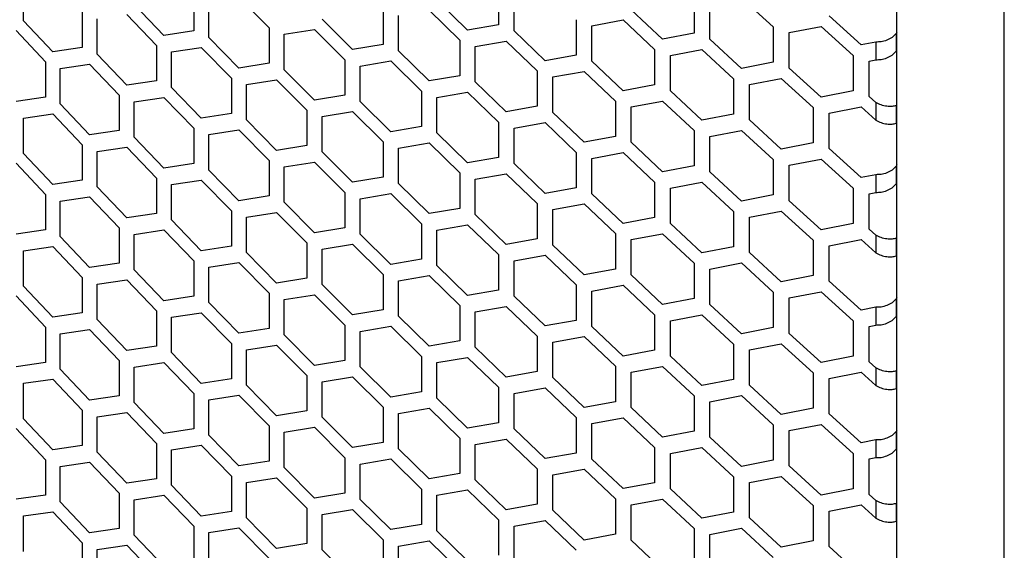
# Model space of a CAD drawing. Header units: millimetres. Extents: x 26293 to 29282, y 1612 to 3704.
# Tile 40 of 48: x 28674 to 28801, y 3014 to 3083. Entities that reach past the tile are written whole.
import ezdxf

# ---------------------------------------------------------------- set-up
doc = ezdxf.new("R2010")
doc.units = ezdxf.units.MM
doc.layers.add('1', color=7, linetype='Continuous')
doc.layers.add('5', color=251, linetype='Continuous')

msp = doc.modelspace()

# ---------------------------------------------------------------- linework, layer by layer
at = {"layer": '1'}
for p, q in [((28801.167, 2427.274), (28801.167, 3161.426)), ((28787.236, 2444.922), (28787.236, 3153.279))]:
    msp.add_line(p, q, dxfattribs=at)
at = {"layer": '5'}
for p, q in [((28674.033, 3082.81), (28674.033, 3087.392)), ((28735.616, 3086.875), (28735.616, 3082.293)), ((28696.126, 3086.084), (28696.126, 3081.501)), ((28701.965, 3085.848), (28705.874, 3081.886)), ((28737.624, 3081.501), (28737.624, 3086.084)), ((28760.952, 3085.769), (28760.952, 3081.186)), ((28767.105, 3085.796), (28771.222, 3082.009)), ((28692.251, 3080.907), (28688.39, 3084.906)), ((28698.069, 3080.657), (28698.069, 3085.239)), ((28720.652, 3084.306), (28720.652, 3079.723)), ((28731.608, 3081.593), (28727.613, 3085.486)), ((28763, 3080.429), (28763, 3085.011)), ((28681.666, 3083.91), (28681.666, 3079.328)), ((28683.582, 3078.464), (28683.582, 3083.046)), ((28687.427, 3083.616), (28691.285, 3079.615)), ((28722.637, 3078.912), (28722.637, 3083.494)), ((28726.616, 3084.17), (28730.608, 3080.274)), ((28756.866, 3080.418), (28752.791, 3084.243)), ((28782.606, 3079.672), (28778.456, 3083.428)), ((28677.842, 3078.773), (28674.033, 3082.81)), ((28705.874, 3081.886), (28705.874, 3077.304)), ((28716.693, 3079.064), (28712.747, 3082.997)), ((28735.616, 3082.293), (28731.608, 3081.593)), ((28745.691, 3082.945), (28745.691, 3078.362)), ((28747.716, 3082.167), (28751.775, 3082.91)), ((28747.716, 3077.585), (28747.716, 3082.167)), ((28751.775, 3082.91), (28755.846, 3079.082)), ((28771.222, 3082.009), (28771.222, 3077.427)), ((28773.285, 3081.266), (28777.42, 3082.078)), ((28777.42, 3082.078), (28781.567, 3078.319)), ((28673.083, 3081.53), (28676.889, 3077.49)), ((28696.126, 3081.501), (28692.251, 3080.907)), ((28701.965, 3076.684), (28698.069, 3080.657)), ((28707.834, 3081.055), (28711.763, 3081.691)), ((28707.834, 3076.472), (28707.834, 3081.055)), ((28711.763, 3081.691), (28715.706, 3077.755)), ((28741.652, 3077.635), (28737.624, 3081.501)), ((28760.952, 3081.186), (28756.866, 3080.418)), ((28773.285, 3076.683), (28773.285, 3081.266)), ((28787.236, 3081.316), (28787.134, 3081.14)), ((28787.134, 3081.14), (28787.134, 3078.849)), ((28681.666, 3079.328), (28677.842, 3078.773)), ((28691.285, 3079.615), (28691.285, 3075.033)), ((28693.219, 3078.764), (28697.097, 3079.36)), ((28697.097, 3079.36), (28700.99, 3075.385)), ((28720.652, 3079.723), (28716.693, 3079.064)), ((28730.608, 3080.274), (28730.608, 3075.692)), ((28732.608, 3079.476), (28736.62, 3080.179)), ((28732.608, 3074.894), (28732.608, 3079.476)), ((28736.62, 3080.179), (28740.644, 3076.31)), ((28767.105, 3076.631), (28763, 3080.429)), ((28784.505, 3080.053), (28782.606, 3079.672)), ((28784.505, 3080.053), (28784.505, 3077.762)), ((28687.427, 3074.452), (28683.582, 3078.464)), ((28693.219, 3074.181), (28693.219, 3078.764)), ((28726.616, 3075.005), (28722.637, 3078.912)), ((28745.691, 3078.362), (28741.652, 3077.635)), ((28755.846, 3079.082), (28755.846, 3074.5)), ((28757.886, 3078.318), (28761.976, 3079.089)), ((28757.886, 3073.736), (28757.886, 3078.318)), ((28761.976, 3079.089), (28766.078, 3075.288)), ((28781.567, 3078.319), (28781.567, 3073.737)), ((28787.134, 3078.849), (28787.236, 3079.025)), ((28676.889, 3077.49), (28676.889, 3072.908)), ((28678.797, 3076.619), (28682.624, 3077.177)), ((28682.624, 3077.177), (28686.464, 3073.163)), ((28705.874, 3077.304), (28701.965, 3076.684)), ((28715.706, 3077.755), (28715.706, 3073.172)), ((28717.682, 3076.936), (28721.644, 3077.599)), ((28717.682, 3072.354), (28717.682, 3076.936)), ((28721.644, 3077.599), (28725.62, 3073.69)), ((28751.775, 3073.746), (28747.716, 3077.585)), ((28771.222, 3077.427), (28767.105, 3076.631)), ((28777.42, 3072.913), (28773.285, 3076.683)), ((28783.645, 3077.589), (28784.505, 3077.762)), ((28783.645, 3073.007), (28783.645, 3077.589)), ((28678.797, 3072.037), (28678.797, 3076.619)), ((28700.99, 3075.385), (28700.99, 3070.803)), ((28711.763, 3072.526), (28707.834, 3076.472)), ((28730.608, 3075.692), (28726.616, 3075.005)), ((28740.644, 3076.31), (28740.644, 3071.727)), ((28742.66, 3075.525), (28746.703, 3076.255)), ((28742.66, 3070.943), (28742.66, 3075.525)), ((28746.703, 3076.255), (28750.759, 3072.413)), ((28691.285, 3075.033), (28687.427, 3074.452)), ((28697.097, 3070.196), (28693.219, 3074.181)), ((28702.941, 3074.547), (28706.853, 3075.169)), ((28702.941, 3069.964), (28702.941, 3074.547)), ((28706.853, 3075.169), (28710.779, 3071.22)), ((28736.62, 3071.014), (28732.608, 3074.894)), ((28755.846, 3074.5), (28751.775, 3073.746)), ((28766.078, 3075.288), (28766.078, 3070.706)), ((28768.133, 3074.538), (28772.253, 3075.336)), ((28768.133, 3069.956), (28768.133, 3074.538)), ((28772.253, 3075.336), (28776.385, 3071.564)), ((28676.889, 3072.908), (28673.083, 3072.365)), ((28686.464, 3073.163), (28686.464, 3068.58)), ((28688.39, 3072.305), (28692.251, 3072.888)), ((28692.251, 3072.888), (28696.126, 3068.9)), ((28715.706, 3073.172), (28711.763, 3072.526)), ((28725.62, 3073.69), (28725.62, 3069.107)), ((28727.613, 3072.885), (28731.608, 3073.574)), ((28727.613, 3068.302), (28727.613, 3072.885)), ((28731.608, 3073.574), (28735.616, 3069.692)), ((28761.976, 3069.924), (28757.886, 3073.736)), ((28781.567, 3073.737), (28777.42, 3072.913)), ((28784.505, 3072.233), (28783.645, 3073.007)), ((28682.624, 3068.012), (28678.797, 3072.037)), ((28688.39, 3067.723), (28688.39, 3072.305)), ((28721.644, 3068.434), (28717.682, 3072.354)), ((28740.644, 3071.727), (28736.62, 3071.014)), ((28750.759, 3072.413), (28750.759, 3067.831)), ((28752.791, 3071.642), (28756.866, 3072.399)), ((28752.791, 3067.06), (28752.791, 3071.642)), ((28756.866, 3072.399), (28760.952, 3068.585)), ((28776.385, 3071.564), (28776.385, 3066.981)), ((28778.456, 3070.827), (28782.606, 3071.653)), ((28782.606, 3071.653), (28784.505, 3069.942)), ((28784.505, 3072.233), (28784.505, 3069.942)), ((28787.236, 3071.83), (28787.134, 3071.828)), ((28787.134, 3071.828), (28787.134, 3069.537)), ((28674.033, 3070.209), (28677.842, 3070.754)), ((28677.842, 3070.754), (28681.666, 3066.726)), ((28700.99, 3070.803), (28697.097, 3070.196)), ((28710.779, 3071.22), (28710.779, 3066.638)), ((28712.747, 3070.395), (28716.693, 3071.045)), ((28712.747, 3065.813), (28712.747, 3070.395)), ((28716.693, 3071.045), (28720.652, 3067.122)), ((28746.703, 3067.09), (28742.66, 3070.943)), ((28766.078, 3070.706), (28761.976, 3069.924)), ((28778.456, 3066.245), (28778.456, 3070.827)), ((28674.033, 3065.627), (28674.033, 3070.209)), ((28706.853, 3066.005), (28702.941, 3069.964)), ((28725.62, 3069.107), (28721.644, 3068.434)), ((28735.616, 3069.692), (28735.616, 3065.109)), ((28737.624, 3068.9), (28741.652, 3069.616)), ((28741.652, 3069.616), (28745.691, 3065.761)), ((28772.253, 3066.172), (28768.133, 3069.956)), ((28787.134, 3069.537), (28787.236, 3069.539)), ((28686.464, 3068.58), (28682.624, 3068.012)), ((28692.251, 3063.724), (28688.39, 3067.723)), ((28696.126, 3068.9), (28696.126, 3064.318)), ((28698.069, 3068.055), (28701.965, 3068.665)), ((28698.069, 3063.473), (28698.069, 3068.055)), ((28701.965, 3068.665), (28705.874, 3064.703)), ((28731.608, 3064.409), (28727.613, 3068.302)), ((28737.624, 3064.318), (28737.624, 3068.9)), ((28750.759, 3067.831), (28746.703, 3067.09)), ((28760.952, 3068.585), (28760.952, 3064.003)), ((28763, 3067.828), (28767.105, 3068.612)), ((28763, 3063.245), (28763, 3067.828)), ((28767.105, 3068.612), (28771.222, 3064.826)), ((28681.666, 3066.726), (28681.666, 3062.144)), ((28710.779, 3066.638), (28706.853, 3066.005)), ((28720.652, 3067.122), (28720.652, 3062.54)), ((28722.637, 3066.31), (28726.616, 3066.986)), ((28726.616, 3066.986), (28730.608, 3063.09)), ((28756.866, 3063.235), (28752.791, 3067.06)), ((28776.385, 3066.981), (28772.253, 3066.172)), ((28677.842, 3061.589), (28674.033, 3065.627)), ((28683.582, 3065.862), (28687.427, 3066.433)), ((28683.582, 3061.28), (28683.582, 3065.862)), ((28687.427, 3066.433), (28691.285, 3062.431)), ((28716.693, 3061.88), (28712.747, 3065.813)), ((28722.637, 3061.728), (28722.637, 3066.31)), ((28745.691, 3065.761), (28745.691, 3061.179)), ((28747.716, 3064.983), (28751.775, 3065.727)), ((28751.775, 3065.727), (28755.846, 3061.899)), ((28782.606, 3062.489), (28778.456, 3066.245)), ((28673.083, 3064.346), (28676.889, 3060.306)), ((28696.126, 3064.318), (28692.251, 3063.724)), ((28705.874, 3064.703), (28705.874, 3060.12)), ((28707.834, 3063.871), (28711.763, 3064.507)), ((28711.763, 3064.507), (28715.706, 3060.571)), ((28735.616, 3065.109), (28731.608, 3064.409)), ((28741.652, 3060.452), (28737.624, 3064.318)), ((28747.716, 3060.401), (28747.716, 3064.983)), ((28760.952, 3064.003), (28756.866, 3063.235)), ((28771.222, 3064.826), (28771.222, 3060.243)), ((28773.285, 3064.082), (28777.42, 3064.894)), ((28773.285, 3059.5), (28773.285, 3064.082)), ((28777.42, 3064.894), (28781.567, 3061.136)), ((28787.236, 3064.133), (28787.134, 3063.956)), ((28787.134, 3063.956), (28787.134, 3061.665)), ((28701.965, 3059.5), (28698.069, 3063.473)), ((28707.834, 3059.289), (28707.834, 3063.871)), ((28730.608, 3063.09), (28730.608, 3058.508)), ((28732.608, 3062.292), (28736.62, 3062.995)), ((28736.62, 3062.995), (28740.644, 3059.126)), ((28767.105, 3059.448), (28763, 3063.245)), ((28784.505, 3062.87), (28782.606, 3062.489)), ((28784.505, 3062.87), (28784.505, 3060.579)), ((28681.666, 3062.144), (28677.842, 3061.589)), ((28691.285, 3062.431), (28691.285, 3057.849)), ((28693.219, 3061.58), (28697.097, 3062.177)), ((28693.219, 3056.998), (28693.219, 3061.58)), ((28697.097, 3062.177), (28700.99, 3058.201)), ((28720.652, 3062.54), (28716.693, 3061.88)), ((28726.616, 3057.822), (28722.637, 3061.728)), ((28732.608, 3057.71), (28732.608, 3062.292)), ((28755.846, 3061.899), (28755.846, 3057.316)), ((28757.886, 3061.134), (28761.976, 3061.905)), ((28761.976, 3061.905), (28766.078, 3058.105)), ((28787.134, 3061.665), (28787.236, 3061.842)), ((28676.889, 3060.306), (28676.889, 3055.724)), ((28687.427, 3057.268), (28683.582, 3061.28)), ((28705.874, 3060.12), (28701.965, 3059.5)), ((28715.706, 3060.571), (28715.706, 3055.989)), ((28717.682, 3059.753), (28721.644, 3060.415)), ((28721.644, 3060.415), (28725.62, 3056.506)), ((28745.691, 3061.179), (28741.652, 3060.452)), ((28751.775, 3056.562), (28747.716, 3060.401)), ((28757.886, 3056.552), (28757.886, 3061.134)), ((28771.222, 3060.243), (28767.105, 3059.448)), ((28781.567, 3061.136), (28781.567, 3056.553)), ((28783.645, 3060.406), (28784.505, 3060.579)), ((28783.645, 3055.824), (28783.645, 3060.406)), ((28678.797, 3059.436), (28682.624, 3059.993)), ((28678.797, 3054.853), (28678.797, 3059.436)), ((28682.624, 3059.993), (28686.464, 3055.979)), ((28711.763, 3055.342), (28707.834, 3059.289)), ((28717.682, 3055.171), (28717.682, 3059.753)), ((28740.644, 3059.126), (28740.644, 3054.544)), ((28742.66, 3058.341), (28746.703, 3059.071)), ((28746.703, 3059.071), (28750.759, 3055.23)), ((28777.42, 3055.73), (28773.285, 3059.5)), ((28691.285, 3057.849), (28687.427, 3057.268)), ((28700.99, 3058.201), (28700.99, 3053.619)), ((28702.941, 3057.363), (28706.853, 3057.986)), ((28706.853, 3057.986), (28710.779, 3054.037)), ((28730.608, 3058.508), (28726.616, 3057.822)), ((28736.62, 3053.83), (28732.608, 3057.71)), ((28742.66, 3053.759), (28742.66, 3058.341)), ((28766.078, 3058.105), (28766.078, 3053.523)), ((28768.133, 3057.354), (28772.253, 3058.153)), ((28772.253, 3058.153), (28776.385, 3054.38)), ((28697.097, 3053.012), (28693.219, 3056.998)), ((28702.941, 3052.781), (28702.941, 3057.363)), ((28725.62, 3056.506), (28725.62, 3051.924)), ((28727.613, 3055.701), (28731.608, 3056.39)), ((28731.608, 3056.39), (28735.616, 3052.508)), ((28755.846, 3057.316), (28751.775, 3056.562)), ((28761.976, 3052.741), (28757.886, 3056.552)), ((28768.133, 3052.772), (28768.133, 3057.354)), ((28781.567, 3056.553), (28777.42, 3055.73)), ((28676.889, 3055.724), (28673.083, 3055.182)), ((28686.464, 3055.979), (28686.464, 3051.397)), ((28688.39, 3055.121), (28692.251, 3055.705)), ((28688.39, 3050.539), (28688.39, 3055.121)), ((28692.251, 3055.705), (28696.126, 3051.716)), ((28715.706, 3055.989), (28711.763, 3055.342)), ((28721.644, 3051.251), (28717.682, 3055.171)), ((28727.613, 3051.119), (28727.613, 3055.701)), ((28750.759, 3055.23), (28750.759, 3050.647)), ((28752.791, 3054.458), (28756.866, 3055.216)), ((28756.866, 3055.216), (28760.952, 3051.401)), ((28784.505, 3055.049), (28783.645, 3055.824)), ((28784.505, 3055.049), (28784.505, 3052.758)), ((28682.624, 3050.829), (28678.797, 3054.853)), ((28710.779, 3054.037), (28710.779, 3049.454)), ((28712.747, 3053.212), (28716.693, 3053.861)), ((28716.693, 3053.861), (28720.652, 3049.938)), ((28740.644, 3054.544), (28736.62, 3053.83)), ((28746.703, 3049.907), (28742.66, 3053.759)), ((28752.791, 3049.876), (28752.791, 3054.458)), ((28776.385, 3054.38), (28776.385, 3049.798)), ((28778.456, 3053.643), (28782.606, 3054.47)), ((28782.606, 3054.47), (28784.505, 3052.758)), ((28787.236, 3054.647), (28787.134, 3054.645)), ((28787.134, 3054.645), (28787.134, 3052.354)), ((28674.033, 3053.025), (28677.842, 3053.57)), ((28674.033, 3048.443), (28674.033, 3053.025)), ((28677.842, 3053.57), (28681.666, 3049.543)), ((28700.99, 3053.619), (28697.097, 3053.012)), ((28706.853, 3048.821), (28702.941, 3052.781)), ((28712.747, 3048.63), (28712.747, 3053.212)), ((28735.616, 3052.508), (28735.616, 3047.926)), ((28737.624, 3051.717), (28741.652, 3052.433)), ((28741.652, 3052.433), (28745.691, 3048.578)), ((28766.078, 3053.523), (28761.976, 3052.741)), ((28772.253, 3048.988), (28768.133, 3052.772)), ((28778.456, 3049.061), (28778.456, 3053.643)), ((28686.464, 3051.397), (28682.624, 3050.829)), ((28696.126, 3051.716), (28696.126, 3047.134)), ((28698.069, 3050.872), (28701.965, 3051.481)), ((28701.965, 3051.481), (28705.874, 3047.519)), ((28725.62, 3051.924), (28721.644, 3051.251)), ((28737.624, 3047.134), (28737.624, 3051.717)), ((28760.952, 3051.401), (28760.952, 3046.819)), ((28763, 3050.644), (28767.105, 3051.429)), ((28767.105, 3051.429), (28771.222, 3047.642)), ((28787.134, 3052.354), (28787.236, 3052.356)), ((28692.251, 3046.54), (28688.39, 3050.539)), ((28698.069, 3046.289), (28698.069, 3050.872)), ((28720.652, 3049.938), (28720.652, 3045.356)), ((28731.608, 3047.226), (28727.613, 3051.119)), ((28750.759, 3050.647), (28746.703, 3049.907)), ((28756.866, 3046.051), (28752.791, 3049.876)), ((28763, 3046.062), (28763, 3050.644)), ((28681.666, 3049.543), (28681.666, 3044.96)), ((28683.582, 3048.679), (28687.427, 3049.249)), ((28683.582, 3044.096), (28683.582, 3048.679)), ((28687.427, 3049.249), (28691.285, 3045.248)), ((28710.779, 3049.454), (28706.853, 3048.821)), ((28716.693, 3044.696), (28712.747, 3048.63)), ((28722.637, 3049.127), (28726.616, 3049.803)), ((28722.637, 3044.545), (28722.637, 3049.127)), ((28726.616, 3049.803), (28730.608, 3045.907)), ((28745.691, 3048.578), (28745.691, 3043.995)), ((28776.385, 3049.798), (28772.253, 3048.988)), ((28782.606, 3045.305), (28778.456, 3049.061)), ((28677.842, 3044.405), (28674.033, 3048.443)), ((28705.874, 3047.519), (28705.874, 3042.937)), ((28707.834, 3046.687), (28711.763, 3047.323)), ((28711.763, 3047.323), (28715.706, 3043.388)), ((28735.616, 3047.926), (28731.608, 3047.226)), ((28747.716, 3047.8), (28751.775, 3048.543)), ((28747.716, 3043.217), (28747.716, 3047.8)), ((28751.775, 3048.543), (28755.846, 3044.715)), ((28771.222, 3047.642), (28771.222, 3043.06)), ((28773.285, 3046.898), (28777.42, 3047.711)), ((28777.42, 3047.711), (28781.567, 3043.952)), ((28673.083, 3047.163), (28676.889, 3043.123)), ((28696.126, 3047.134), (28692.251, 3046.54)), ((28701.965, 3042.317), (28698.069, 3046.289)), ((28707.834, 3042.105), (28707.834, 3046.687)), ((28741.652, 3043.268), (28737.624, 3047.134)), ((28760.952, 3046.819), (28756.866, 3046.051)), ((28767.105, 3042.264), (28763, 3046.062)), ((28773.285, 3042.316), (28773.285, 3046.898)), ((28787.236, 3046.949), (28787.134, 3046.773)), ((28787.134, 3046.773), (28787.134, 3044.482)), ((28681.666, 3044.96), (28677.842, 3044.405)), ((28691.285, 3045.248), (28691.285, 3040.665)), ((28693.219, 3044.396), (28697.097, 3044.993)), ((28697.097, 3044.993), (28700.99, 3041.018)), ((28720.652, 3045.356), (28716.693, 3044.696)), ((28730.608, 3045.907), (28730.608, 3041.325)), ((28732.608, 3045.109), (28736.62, 3045.811)), ((28732.608, 3040.526), (28732.608, 3045.109)), ((28736.62, 3045.811), (28740.644, 3041.943)), ((28784.505, 3045.686), (28782.606, 3045.305)), ((28784.505, 3045.686), (28784.505, 3043.395)), ((28687.427, 3040.084), (28683.582, 3044.096)), ((28693.219, 3039.814), (28693.219, 3044.396)), ((28726.616, 3040.638), (28722.637, 3044.545)), ((28745.691, 3043.995), (28741.652, 3043.268)), ((28755.846, 3044.715), (28755.846, 3040.133)), ((28757.886, 3043.951), (28761.976, 3044.722)), ((28757.886, 3039.368), (28757.886, 3043.951)), ((28761.976, 3044.722), (28766.078, 3040.921)), ((28781.567, 3043.952), (28781.567, 3039.37)), ((28787.134, 3044.482), (28787.236, 3044.658)), ((28676.889, 3043.123), (28676.889, 3038.54)), ((28678.797, 3042.252), (28682.624, 3042.81)), ((28678.797, 3037.67), (28678.797, 3042.252)), ((28682.624, 3042.81), (28686.464, 3038.795)), ((28705.874, 3042.937), (28701.965, 3042.317)), ((28715.706, 3043.388), (28715.706, 3038.805)), ((28717.682, 3042.569), (28721.644, 3043.232)), ((28717.682, 3037.987), (28717.682, 3042.569)), ((28721.644, 3043.232), (28725.62, 3039.322)), ((28751.775, 3039.378), (28747.716, 3043.217)), ((28771.222, 3043.06), (28767.105, 3042.264)), ((28777.42, 3038.546), (28773.285, 3042.316)), ((28783.645, 3043.222), (28784.505, 3043.395)), ((28783.645, 3038.64), (28783.645, 3043.222)), ((28700.99, 3041.018), (28700.99, 3036.435)), ((28711.763, 3038.159), (28707.834, 3042.105)), ((28730.608, 3041.325), (28726.616, 3040.638)), ((28740.644, 3041.943), (28740.644, 3037.36)), ((28742.66, 3041.158), (28746.703, 3041.888)), ((28742.66, 3036.575), (28742.66, 3041.158)), ((28746.703, 3041.888), (28750.759, 3038.046)), ((28766.078, 3040.921), (28766.078, 3036.339)), ((28768.133, 3040.171), (28772.253, 3040.969)), ((28772.253, 3040.969), (28776.385, 3037.196)), ((28691.285, 3040.665), (28687.427, 3040.084)), ((28697.097, 3035.828), (28693.219, 3039.814)), ((28702.941, 3040.179), (28706.853, 3040.802)), ((28702.941, 3035.597), (28702.941, 3040.179)), ((28706.853, 3040.802), (28710.779, 3036.853)), ((28736.62, 3036.647), (28732.608, 3040.526)), ((28755.846, 3040.133), (28751.775, 3039.378)), ((28768.133, 3035.588), (28768.133, 3040.171)), ((28676.889, 3038.54), (28673.083, 3037.998)), ((28686.464, 3038.795), (28686.464, 3034.213)), ((28688.39, 3037.938), (28692.251, 3038.521)), ((28692.251, 3038.521), (28696.126, 3034.533)), ((28715.706, 3038.805), (28711.763, 3038.159)), ((28725.62, 3039.322), (28725.62, 3034.74)), ((28727.613, 3038.518), (28731.608, 3039.207)), ((28727.613, 3033.935), (28727.613, 3038.518)), ((28731.608, 3039.207), (28735.616, 3035.324)), ((28761.976, 3035.557), (28757.886, 3039.368)), ((28781.567, 3039.37), (28777.42, 3038.546)), ((28784.505, 3037.865), (28783.645, 3038.64)), ((28682.624, 3033.645), (28678.797, 3037.67)), ((28688.39, 3033.355), (28688.39, 3037.938)), ((28721.644, 3034.067), (28717.682, 3037.987)), ((28740.644, 3037.36), (28736.62, 3036.647)), ((28750.759, 3038.046), (28750.759, 3033.464)), ((28752.791, 3037.275), (28756.866, 3038.032)), ((28752.791, 3032.693), (28752.791, 3037.275)), ((28756.866, 3038.032), (28760.952, 3034.218)), ((28776.385, 3037.196), (28776.385, 3032.614)), ((28778.456, 3036.46), (28782.606, 3037.286)), ((28782.606, 3037.286), (28784.505, 3035.574)), ((28784.505, 3037.865), (28784.505, 3035.574)), ((28787.236, 3037.463), (28787.134, 3037.461)), ((28787.134, 3037.461), (28787.134, 3035.17)), ((28674.033, 3035.842), (28677.842, 3036.386)), ((28674.033, 3031.259), (28674.033, 3035.842)), ((28677.842, 3036.386), (28681.666, 3032.359)), ((28700.99, 3036.435), (28697.097, 3035.828)), ((28710.779, 3036.853), (28710.779, 3032.271)), ((28712.747, 3036.028), (28716.693, 3036.677)), ((28712.747, 3031.446), (28712.747, 3036.028)), ((28716.693, 3036.677), (28720.652, 3032.755)), ((28746.703, 3032.723), (28742.66, 3036.575)), ((28766.078, 3036.339), (28761.976, 3035.557)), ((28778.456, 3031.877), (28778.456, 3036.46)), ((28706.853, 3031.638), (28702.941, 3035.597)), ((28725.62, 3034.74), (28721.644, 3034.067)), ((28735.616, 3035.324), (28735.616, 3030.742)), ((28737.624, 3034.533), (28741.652, 3035.249)), ((28741.652, 3035.249), (28745.691, 3031.394)), ((28772.253, 3031.805), (28768.133, 3035.588)), ((28787.134, 3035.17), (28787.236, 3035.172)), ((28686.464, 3034.213), (28682.624, 3033.645)), ((28692.251, 3029.356), (28688.39, 3033.355)), ((28696.126, 3034.533), (28696.126, 3029.95)), ((28698.069, 3033.688), (28701.965, 3034.298)), ((28698.069, 3029.106), (28698.069, 3033.688)), ((28701.965, 3034.298), (28705.874, 3030.335)), ((28731.608, 3030.042), (28727.613, 3033.935)), ((28737.624, 3029.951), (28737.624, 3034.533)), ((28750.759, 3033.464), (28746.703, 3032.723)), ((28760.952, 3034.218), (28760.952, 3029.635)), ((28763, 3033.46), (28767.105, 3034.245)), ((28763, 3028.878), (28763, 3033.46)), ((28767.105, 3034.245), (28771.222, 3030.458)), ((28681.666, 3032.359), (28681.666, 3027.777)), ((28683.582, 3031.495), (28687.427, 3032.065)), ((28687.427, 3032.065), (28691.285, 3028.064)), ((28710.779, 3032.271), (28706.853, 3031.638)), ((28720.652, 3032.755), (28720.652, 3028.173)), ((28722.637, 3031.943), (28726.616, 3032.619)), ((28726.616, 3032.619), (28730.608, 3028.723)), ((28756.866, 3028.867), (28752.791, 3032.693)), ((28776.385, 3032.614), (28772.253, 3031.805)), ((28677.842, 3027.222), (28674.033, 3031.259)), ((28683.582, 3026.913), (28683.582, 3031.495)), ((28716.693, 3027.513), (28712.747, 3031.446)), ((28722.637, 3027.361), (28722.637, 3031.943)), ((28735.616, 3030.742), (28731.608, 3030.042)), ((28745.691, 3031.394), (28745.691, 3026.812)), ((28747.716, 3030.616), (28751.775, 3031.359)), ((28751.775, 3031.359), (28755.846, 3027.531)), ((28782.606, 3028.121), (28778.456, 3031.877)), ((28673.083, 3029.979), (28676.889, 3025.939)), ((28696.126, 3029.95), (28692.251, 3029.356)), ((28705.874, 3030.335), (28705.874, 3025.753)), ((28707.834, 3029.504), (28711.763, 3030.14)), ((28707.834, 3024.921), (28707.834, 3029.504)), ((28711.763, 3030.14), (28715.706, 3026.204)), ((28741.652, 3026.085), (28737.624, 3029.951)), ((28747.716, 3026.034), (28747.716, 3030.616)), ((28760.952, 3029.635), (28756.866, 3028.867)), ((28771.222, 3030.458), (28771.222, 3025.876)), ((28773.285, 3029.715), (28777.42, 3030.527)), ((28773.285, 3025.132), (28773.285, 3029.715)), ((28777.42, 3030.527), (28781.567, 3026.768)), ((28787.236, 3029.765), (28787.134, 3029.589)), ((28787.134, 3029.589), (28787.134, 3027.298)), ((28701.965, 3025.133), (28698.069, 3029.106)), ((28720.652, 3028.173), (28716.693, 3027.513)), ((28730.608, 3028.723), (28730.608, 3024.141)), ((28732.608, 3027.925), (28736.62, 3028.628)), ((28736.62, 3028.628), (28740.644, 3024.759)), ((28767.105, 3025.08), (28763, 3028.878)), ((28784.505, 3028.503), (28782.606, 3028.121)), ((28784.505, 3028.503), (28784.505, 3026.211)), ((28681.666, 3027.777), (28677.842, 3027.222)), ((28687.427, 3022.901), (28683.582, 3026.913)), ((28691.285, 3028.064), (28691.285, 3023.482)), ((28693.219, 3027.213), (28697.097, 3027.809)), ((28693.219, 3022.631), (28693.219, 3027.213)), ((28697.097, 3027.809), (28700.99, 3023.834)), ((28726.616, 3023.454), (28722.637, 3027.361)), ((28732.608, 3023.343), (28732.608, 3027.925)), ((28755.846, 3027.531), (28755.846, 3022.949)), ((28757.886, 3026.767), (28761.976, 3027.538)), ((28761.976, 3027.538), (28766.078, 3023.738)), ((28787.134, 3027.298), (28787.236, 3027.474)), ((28676.889, 3025.939), (28676.889, 3021.357)), ((28678.797, 3025.068), (28682.624, 3025.626)), ((28682.624, 3025.626), (28686.464, 3021.612)), ((28705.874, 3025.753), (28701.965, 3025.133)), ((28715.706, 3026.204), (28715.706, 3021.622)), ((28717.682, 3025.386), (28721.644, 3026.048)), ((28721.644, 3026.048), (28725.62, 3022.139)), ((28745.691, 3026.812), (28741.652, 3026.085)), ((28751.775, 3022.195), (28747.716, 3026.034)), ((28757.886, 3022.185), (28757.886, 3026.767)), ((28771.222, 3025.876), (28767.105, 3025.08)), ((28781.567, 3026.768), (28781.567, 3022.186)), ((28783.645, 3026.039), (28784.505, 3026.211)), ((28783.645, 3021.456), (28783.645, 3026.039)), ((28678.797, 3020.486), (28678.797, 3025.068)), ((28711.763, 3020.975), (28707.834, 3024.921)), ((28717.682, 3020.803), (28717.682, 3025.386)), ((28740.644, 3024.759), (28740.644, 3020.177)), ((28742.66, 3023.974), (28746.703, 3024.704)), ((28746.703, 3024.704), (28750.759, 3020.862)), ((28777.42, 3021.362), (28773.285, 3025.132)), ((28691.285, 3023.482), (28687.427, 3022.901)), ((28700.99, 3023.834), (28700.99, 3019.252)), ((28702.941, 3022.996), (28706.853, 3023.619)), ((28706.853, 3023.619), (28710.779, 3019.67)), ((28730.608, 3024.141), (28726.616, 3023.454)), ((28736.62, 3019.463), (28732.608, 3023.343)), ((28742.66, 3019.392), (28742.66, 3023.974)), ((28766.078, 3023.738), (28766.078, 3019.155)), ((28768.133, 3022.987), (28772.253, 3023.786)), ((28772.253, 3023.786), (28776.385, 3020.013)), ((28697.097, 3018.645), (28693.219, 3022.631)), ((28702.941, 3018.414), (28702.941, 3022.996)), ((28725.62, 3022.139), (28725.62, 3017.557)), ((28727.613, 3021.334), (28731.608, 3022.023)), ((28731.608, 3022.023), (28735.616, 3018.141)), ((28755.846, 3022.949), (28751.775, 3022.195)), ((28761.976, 3018.373), (28757.886, 3022.185)), ((28768.133, 3018.405), (28768.133, 3022.987)), ((28781.567, 3022.186), (28777.42, 3021.362)), ((28676.889, 3021.357), (28673.083, 3020.815)), ((28686.464, 3021.612), (28686.464, 3017.029)), ((28688.39, 3020.754), (28692.251, 3021.337)), ((28688.39, 3016.172), (28688.39, 3020.754)), ((28692.251, 3021.337), (28696.126, 3017.349)), ((28715.706, 3021.622), (28711.763, 3020.975)), ((28721.644, 3016.883), (28717.682, 3020.803)), ((28727.613, 3016.752), (28727.613, 3021.334)), ((28750.759, 3020.862), (28750.759, 3016.28)), ((28752.791, 3020.091), (28756.866, 3020.848)), ((28756.866, 3020.848), (28760.952, 3017.034)), ((28784.505, 3020.682), (28783.645, 3021.456)), ((28784.505, 3020.682), (28784.505, 3018.391)), ((28682.624, 3016.461), (28678.797, 3020.486)), ((28700.99, 3019.252), (28697.097, 3018.645)), ((28710.779, 3019.67), (28710.779, 3015.087)), ((28712.747, 3018.845), (28716.693, 3019.494)), ((28716.693, 3019.494), (28720.652, 3015.571)), ((28740.644, 3020.177), (28736.62, 3019.463)), ((28746.703, 3015.539), (28742.66, 3019.392)), ((28752.791, 3015.509), (28752.791, 3020.091)), ((28776.385, 3020.013), (28776.385, 3015.43)), ((28778.456, 3019.276), (28782.606, 3020.102)), ((28778.456, 3014.694), (28778.456, 3019.276)), ((28782.606, 3020.102), (28784.505, 3018.391)), ((28787.236, 3020.279), (28787.134, 3020.278)), ((28787.134, 3020.278), (28787.134, 3017.986)), ((28674.033, 3018.658), (28677.842, 3019.203)), ((28674.033, 3014.076), (28674.033, 3018.658)), ((28677.842, 3019.203), (28681.666, 3015.176)), ((28706.853, 3014.454), (28702.941, 3018.414)), ((28712.747, 3014.262), (28712.747, 3018.845)), ((28735.616, 3018.141), (28735.616, 3013.559)), ((28737.624, 3017.349), (28741.652, 3018.066)), ((28741.652, 3018.066), (28745.691, 3014.21)), ((28766.078, 3019.155), (28761.976, 3018.373)), ((28772.253, 3014.621), (28768.133, 3018.405)), ((28787.134, 3017.986), (28787.236, 3017.988)), ((28686.464, 3017.029), (28682.624, 3016.461)), ((28696.126, 3017.349), (28696.126, 3012.767)), ((28698.069, 3016.504), (28701.965, 3017.114)), ((28701.965, 3017.114), (28705.874, 3013.152)), ((28725.62, 3017.557), (28721.644, 3016.883)), ((28731.608, 3012.859), (28727.613, 3016.752)), ((28737.624, 3012.767), (28737.624, 3017.349)), ((28760.952, 3017.034), (28760.952, 3012.452)), ((28763, 3016.277), (28767.105, 3017.061)), ((28767.105, 3017.061), (28771.222, 3013.275)), ((28692.251, 3012.173), (28688.39, 3016.172)), ((28698.069, 3011.922), (28698.069, 3016.504)), ((28720.652, 3015.571), (28720.652, 3010.989)), ((28722.637, 3014.76), (28726.616, 3015.435)), ((28726.616, 3015.435), (28730.608, 3011.54)), ((28750.759, 3016.28), (28746.703, 3015.539)), ((28756.866, 3011.684), (28752.791, 3015.509)), ((28763, 3011.694), (28763, 3016.277)), ((28776.385, 3015.43), (28772.253, 3014.621)), ((28681.666, 3015.176), (28681.666, 3010.593)), ((28683.582, 3014.311), (28687.427, 3014.882)), ((28683.582, 3009.729), (28683.582, 3014.311)), ((28687.427, 3014.882), (28691.285, 3010.88)), ((28710.779, 3015.087), (28706.853, 3014.454)), ((28716.693, 3010.329), (28712.747, 3014.262)), ((28722.637, 3010.177), (28722.637, 3014.76)), ((28782.606, 3010.938), (28778.456, 3014.694))]:
    msp.add_line(p, q, dxfattribs=at)
for points in [[(28787.134, 3081.14), (28786.974, 3080.967), (28786.653, 3080.621), (28785.948, 3080.267), (28785.185, 3080.058), (28784.732, 3080.055), (28784.505, 3080.053)], [(28784.505, 3077.762), (28784.732, 3077.764), (28785.185, 3077.767), (28785.948, 3077.976), (28786.653, 3078.33), (28786.974, 3078.676), (28787.134, 3078.849)], [(28787.134, 3071.828), (28786.974, 3071.78), (28786.653, 3071.683), (28785.948, 3071.701), (28785.185, 3071.865), (28784.732, 3072.11), (28784.505, 3072.233)], [(28784.505, 3069.942), (28784.732, 3069.819), (28785.185, 3069.574), (28785.948, 3069.41), (28786.653, 3069.391), (28786.974, 3069.489), (28787.134, 3069.537)], [(28787.134, 3063.956), (28786.974, 3063.784), (28786.653, 3063.438), (28785.948, 3063.083), (28785.185, 3062.875), (28784.732, 3062.871), (28784.505, 3062.87)], [(28784.505, 3060.579), (28784.732, 3060.58), (28785.185, 3060.583), (28785.948, 3060.792), (28786.653, 3061.147), (28786.974, 3061.492), (28787.134, 3061.665)], [(28787.134, 3054.645), (28786.974, 3054.596), (28786.653, 3054.499), (28785.948, 3054.517), (28785.185, 3054.681), (28784.732, 3054.926), (28784.505, 3055.049)], [(28784.505, 3052.758), (28784.732, 3052.635), (28785.185, 3052.39), (28785.948, 3052.226), (28786.653, 3052.208), (28786.974, 3052.305), (28787.134, 3052.354)], [(28787.134, 3046.773), (28786.974, 3046.6), (28786.653, 3046.254), (28785.948, 3045.9), (28785.185, 3045.691), (28784.732, 3045.688), (28784.505, 3045.686)], [(28784.505, 3043.395), (28784.732, 3043.397), (28785.185, 3043.4), (28785.948, 3043.609), (28786.653, 3043.963), (28786.974, 3044.309), (28787.134, 3044.482)], [(28787.134, 3037.461), (28786.974, 3037.413), (28786.653, 3037.315), (28785.948, 3037.334), (28785.185, 3037.497), (28784.732, 3037.743), (28784.505, 3037.865)], [(28784.505, 3035.574), (28784.732, 3035.452), (28785.185, 3035.206), (28785.948, 3035.042), (28786.653, 3035.024), (28786.974, 3035.121), (28787.134, 3035.17)], [(28787.134, 3029.589), (28786.974, 3029.416), (28786.653, 3029.071), (28785.948, 3028.716), (28785.185, 3028.507), (28784.732, 3028.504), (28784.505, 3028.503)], [(28784.505, 3026.211), (28784.732, 3026.213), (28785.185, 3026.216), (28785.948, 3026.425), (28786.653, 3026.779), (28786.974, 3027.125), (28787.134, 3027.298)], [(28787.134, 3020.278), (28786.974, 3020.229), (28786.653, 3020.132), (28785.948, 3020.15), (28785.185, 3020.314), (28784.732, 3020.559), (28784.505, 3020.682)], [(28784.505, 3018.391), (28784.732, 3018.268), (28785.185, 3018.023), (28785.948, 3017.859), (28786.653, 3017.841), (28786.974, 3017.938), (28787.134, 3017.986)]]:
    msp.add_open_spline(points, degree=3, dxfattribs=at)

doc.saveas('drawing.dxf')
